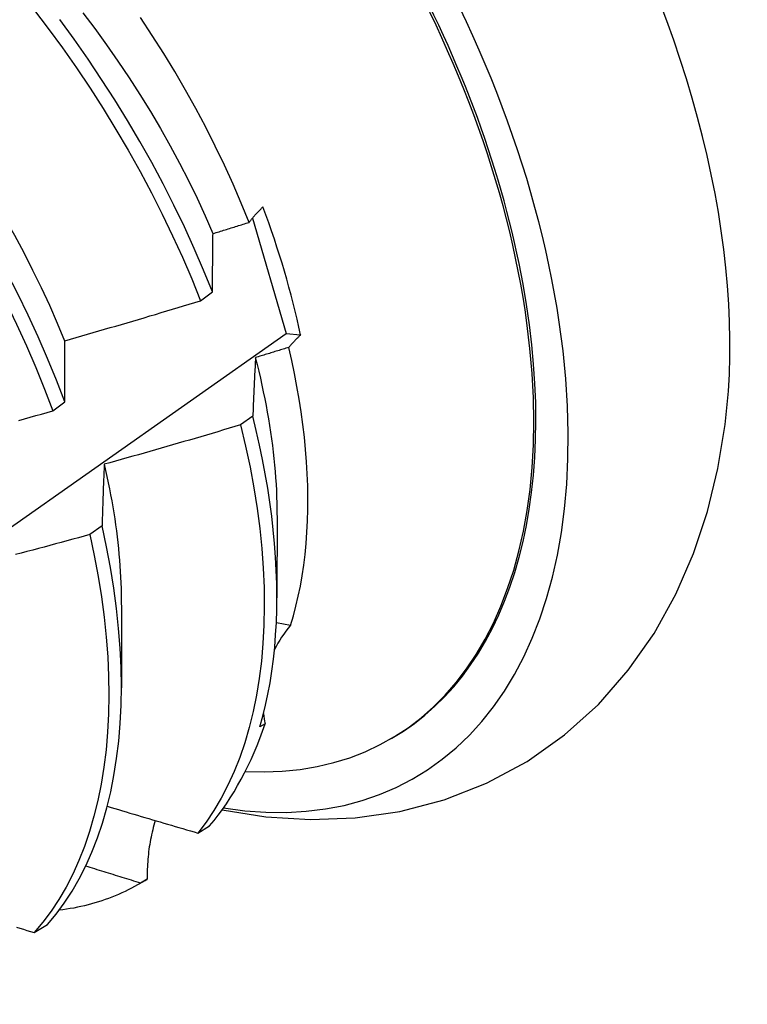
# Model space of a CAD drawing. Header units: inches. Extents: x 172 to 202, y 57.3 to 104.4.
# Tile 13 of 16: x 182.022 to 182.184, y 74.911 to 75.132. Entities that reach past the tile are written whole.
import ezdxf

# ---------------------------------------------------------------- set-up
doc = ezdxf.new("R2010")
doc.units = ezdxf.units.IN
doc.header["$MEASUREMENT"] = 0
doc.layers.add('Visible Edges(ANSI)', color=7, linetype='Continuous', lineweight=25)

msp = doc.modelspace()

# ---------------------------------------------------------------- linework, layer by layer
at = {"layer": 'Visible Edges(ANSI)'}
for p, q in [((182.07358, 75.08731), (182.08114, 75.06155)), ((182.06199, 75.06888), (182.06466, 75.07087)), ((182.08114, 75.06155), (182.08436, 75.06121)), ((182.02894, 75.04422), (182.03161, 75.04621)), ((182.07367, 75.04306), (182.07095, 75.04107)), ((182.07909, 75.02083), (182.07906, 75.00234)), ((182.03994, 75.01851), (182.03721, 75.01653)), ((182.04429, 75.00074), (182.04427, 74.98225)), ((182.08212, 74.99622), (182.07894, 74.99676)), ((182.07643, 74.97418), (182.07528, 74.97352)), ((182.10433, 74.97071), (182.1048, 74.97099)), ((182.06139, 74.94973), (182.06402, 74.95134)), ((182.04826, 74.93834), (182.0496, 74.93912)), ((182.05005, 74.93938), (182.04858, 74.93853)), ((182.02475, 74.92746), (182.02771, 74.92925))]:
    msp.add_line(p, q, dxfattribs=at)
at = {"layer": 'Visible Edges(ANSI)', "flags": 128}
for points in [[(181.97205, 75.13451), (181.97569, 75.13066), (181.97928, 75.12671), (181.98279, 75.12266), (181.98624, 75.11852), (181.98961, 75.1143), (181.99291, 75.10999), (181.99612, 75.1056), (181.99925, 75.10114), (182.00229, 75.09662), (182.00523, 75.09204), (182.00809, 75.0874), (182.01084, 75.08272), (182.01349, 75.07799), (182.01603, 75.07323), (182.01847, 75.06844), (182.02079, 75.06362), (182.02301, 75.05878), (182.0251, 75.05393), (182.02708, 75.04908), (182.02894, 75.04422)], [(182.02461, 75.13413), (182.0279, 75.12982), (182.03111, 75.12543), (182.03423, 75.12097), (182.03726, 75.11644), (182.04021, 75.11186), (182.04305, 75.10722), (182.0458, 75.10253), (182.04844, 75.0978), (182.05098, 75.09304), (182.05341, 75.08824), (182.05573, 75.08342), (182.05793, 75.07858), (182.06002, 75.07374), (182.06199, 75.06888)], [(182.03161, 75.04621), (182.02975, 75.05107), (182.02776, 75.05592), (182.02565, 75.06077), (182.02343, 75.06561), (182.0211, 75.07042), (182.01865, 75.07522), (182.0161, 75.07998), (182.01344, 75.0847), (182.01068, 75.08938), (182.00783, 75.09401), (182.00487, 75.09859), (182.00183, 75.10311), (181.99869, 75.10756), (181.99547, 75.11194), (181.99217, 75.11624), (181.98879, 75.12047), (181.98534, 75.1246), (181.98182, 75.12864), (181.97823, 75.13258)], [(181.98343, 75.13314), (181.98645, 75.13002), (181.98943, 75.12682), (181.99236, 75.12355), (181.99523, 75.1202), (181.99805, 75.11678), (182.0008, 75.11329), (182.0035, 75.10975), (182.00612, 75.10615), (182.00868, 75.10249), (182.01116, 75.09878), (182.01357, 75.09503), (182.0159, 75.09124), (182.01815, 75.0874), (182.02032, 75.08354), (182.02241, 75.07964), (182.02441, 75.07573), (182.02632, 75.07179), (182.02815, 75.06784), (182.02989, 75.06388), (182.03153, 75.05992)], [(182.06466, 75.07087), (182.06268, 75.07573), (182.06058, 75.08058), (182.05837, 75.08541), (182.05604, 75.09023), (182.0536, 75.09502), (182.05105, 75.09979), (182.0484, 75.10451), (182.04565, 75.1092), (182.0428, 75.11383), (182.03985, 75.11841), (182.03681, 75.12293), (182.03368, 75.12739), (182.03046, 75.13177)], [(182.03563, 75.13331), (182.03832, 75.12976), (182.04095, 75.12615), (182.04351, 75.12249), (182.04599, 75.11878), (182.04841, 75.11503), (182.05075, 75.11123), (182.053, 75.1074), (182.05518, 75.10354), (182.05727, 75.09965), (182.05928, 75.09574), (182.06119, 75.09181), (182.06301, 75.08786), (182.06474, 75.08391)], [(182.07285, 75.08641), (182.0711, 75.0907), (182.06926, 75.09497), (182.06732, 75.09923), (182.06528, 75.10347), (182.06315, 75.10768), (182.06093, 75.11186), (182.05863, 75.11601), (182.05623, 75.12013), (182.05375, 75.12421), (182.05119, 75.12824), (182.04855, 75.13223)], [(182.07285, 75.08641), (182.07296, 75.08655), (182.07308, 75.0867), (182.07319, 75.08684), (182.07331, 75.08698), (182.07342, 75.08713), (182.07354, 75.08727), (182.07366, 75.08742), (182.07378, 75.08756), (182.07391, 75.0877), (182.07403, 75.08785), (182.07416, 75.08799), (182.07429, 75.08814), (182.07442, 75.08828), (182.07455, 75.08843), (182.07468, 75.08857), (182.07481, 75.08872), (182.07495, 75.08886), (182.07509, 75.08901), (182.07523, 75.08915), (182.07537, 75.0893), (182.07551, 75.08944), (182.07565, 75.08959), (182.0758, 75.08974), (182.07594, 75.08988)], [(182.06477, 75.0839), (182.06511, 75.084), (182.06544, 75.0841), (182.06578, 75.08421), (182.06612, 75.08431), (182.06646, 75.08442), (182.06679, 75.08452), (182.06713, 75.08463), (182.06747, 75.08473), (182.0678, 75.08483), (182.06814, 75.08494), (182.06848, 75.08504), (182.06881, 75.08515), (182.06915, 75.08525), (182.06949, 75.08536), (182.06982, 75.08546), (182.07016, 75.08557), (182.0705, 75.08567), (182.07083, 75.08578), (182.07117, 75.08588), (182.07151, 75.08599), (182.07184, 75.08609), (182.07218, 75.0862), (182.07252, 75.08631), (182.07285, 75.08641)], [(182.06466, 75.07087), (182.06466, 75.07143), (182.06466, 75.07198), (182.06467, 75.07254), (182.06467, 75.07309), (182.06467, 75.07364), (182.06468, 75.07419), (182.06468, 75.07474), (182.06469, 75.07528), (182.06469, 75.07583), (182.06469, 75.07638), (182.0647, 75.07692), (182.0647, 75.07746), (182.06471, 75.07801), (182.06471, 75.07855), (182.06472, 75.07909), (182.06472, 75.07963), (182.06473, 75.08016), (182.06473, 75.0807), (182.06474, 75.08124), (182.06475, 75.08177), (182.06475, 75.0823), (182.06476, 75.08284), (182.06476, 75.08337), (182.06477, 75.0839)], [(182.03159, 75.05992), (182.03286, 75.06028), (182.03413, 75.06064), (182.0354, 75.061), (182.03667, 75.06137), (182.03794, 75.06173), (182.03921, 75.0621), (182.04048, 75.06247), (182.04175, 75.06284), (182.04301, 75.06321), (182.04428, 75.06358), (182.04555, 75.06395), (182.04682, 75.06432), (182.04808, 75.0647), (182.04935, 75.06507), (182.05062, 75.06545), (182.05188, 75.06582), (182.05315, 75.0662), (182.05441, 75.06658), (182.05568, 75.06696), (182.05694, 75.06734), (182.0582, 75.06773), (182.05947, 75.06811), (182.06073, 75.06849), (182.06199, 75.06888)], [(181.86556, 74.91141), (181.8873, 74.92635), (181.909, 74.94131), (181.93065, 74.95629), (181.95227, 74.97128), (181.97385, 74.98629), (181.99538, 75.00132), (182.01688, 75.01636), (182.03834, 75.03141), (182.05976, 75.04648), (182.08114, 75.06155)], [(182.08436, 75.06121), (182.08424, 75.0611), (182.08412, 75.06098), (182.084, 75.06086), (182.08388, 75.06074), (182.08376, 75.06063), (182.08364, 75.06051), (182.08353, 75.06039), (182.08341, 75.06028), (182.0833, 75.06016), (182.08319, 75.06004), (182.08308, 75.05993), (182.08297, 75.05981), (182.08286, 75.05969), (182.08275, 75.05958), (182.08264, 75.05946), (182.08253, 75.05934), (182.08243, 75.05923), (182.08232, 75.05911), (182.08222, 75.05899), (182.08212, 75.05888), (182.08202, 75.05876), (182.08192, 75.05865), (182.08182, 75.05853), (182.08172, 75.05842)], [(182.03161, 75.04621), (182.03161, 75.0468), (182.03161, 75.04738), (182.03161, 75.04796), (182.0316, 75.04854), (182.0316, 75.04912), (182.0316, 75.0497), (182.0316, 75.05028), (182.0316, 75.05085), (182.03159, 75.05143), (182.03159, 75.052), (182.03159, 75.05257), (182.03159, 75.05314), (182.03159, 75.05372), (182.03159, 75.05428), (182.03159, 75.05485), (182.03159, 75.05542), (182.03159, 75.05599), (182.03159, 75.05655), (182.03159, 75.05712), (182.03159, 75.05768), (182.03159, 75.05824), (182.03159, 75.0588), (182.03159, 75.05936), (182.03159, 75.05992)], [(182.08172, 75.05842), (182.08141, 75.05832), (182.0811, 75.05823), (182.08079, 75.05813), (182.08048, 75.05804), (182.08017, 75.05794), (182.07986, 75.05785), (182.07955, 75.05775), (182.07924, 75.05766), (182.07893, 75.05756), (182.07862, 75.05747), (182.07831, 75.05737), (182.07801, 75.05728), (182.0777, 75.05718), (182.07739, 75.05709), (182.07708, 75.057), (182.07677, 75.0569), (182.07646, 75.05681), (182.07615, 75.05671), (182.07584, 75.05662), (182.07553, 75.05653), (182.07522, 75.05643), (182.07491, 75.05634), (182.0746, 75.05625), (182.07429, 75.05615)], [(182.08212, 74.99622), (182.08275, 74.99834), (182.08332, 75.00051), (182.08384, 75.00273), (182.08431, 75.005), (182.08472, 75.00732), (182.08507, 75.00969), (182.08537, 75.0121), (182.08561, 75.01455), (182.08579, 75.01705), (182.08592, 75.01959), (182.08599, 75.02217), (182.086, 75.02478), (182.08596, 75.02743), (182.08586, 75.03011), (182.0857, 75.03282), (182.08548, 75.03557), (182.08521, 75.03835), (182.08488, 75.04115), (182.08449, 75.04398), (182.08405, 75.04683), (182.08355, 75.0497), (182.08299, 75.05259), (182.08238, 75.05549), (182.08172, 75.05842)], [(182.07429, 75.05615), (182.07426, 75.05562), (182.07423, 75.05508), (182.0742, 75.05455), (182.07417, 75.05401), (182.07415, 75.05347), (182.07412, 75.05294), (182.07409, 75.0524), (182.07406, 75.05186), (182.07404, 75.05131), (182.07401, 75.05077), (182.07399, 75.05023), (182.07396, 75.04968), (182.07393, 75.04914), (182.07391, 75.04859), (182.07388, 75.04804), (182.07386, 75.04749), (182.07384, 75.04694), (182.07381, 75.04639), (182.07379, 75.04584), (182.07376, 75.04528), (182.07374, 75.04473), (182.07372, 75.04417), (182.07369, 75.04362), (182.07367, 75.04306)], [(182.07423, 75.05616), (182.07462, 75.05461), (182.075, 75.05307), (182.07536, 75.05153), (182.07571, 75.04999), (182.07603, 75.04847), (182.07635, 75.04694), (182.07664, 75.04542), (182.07692, 75.04391), (182.07718, 75.04241), (182.07743, 75.04091), (182.07766, 75.03942), (182.07787, 75.03794), (182.07806, 75.03646), (182.07824, 75.035), (182.0784, 75.03354), (182.07855, 75.03209), (182.07868, 75.03065), (182.07879, 75.02922), (182.07888, 75.0278), (182.07895, 75.02638), (182.07901, 75.02498), (182.07905, 75.02359), (182.07908, 75.02221), (182.07908, 75.02084)], [(182.0213, 75.04209), (182.02257, 75.04245), (182.02385, 75.0428), (182.02512, 75.04315), (182.02639, 75.04351), (182.02767, 75.04386), (182.02894, 75.04422)], [(182.07095, 75.04107), (182.06968, 75.04069), (182.06841, 75.04031), (182.06715, 75.03994), (182.06588, 75.03956), (182.06461, 75.03918), (182.06334, 75.03881), (182.06207, 75.03844), (182.0608, 75.03807), (182.05953, 75.03769), (182.05826, 75.03733), (182.05698, 75.03696), (182.05571, 75.03659), (182.05444, 75.03622), (182.05317, 75.03586), (182.05189, 75.03549), (182.05062, 75.03513), (182.04935, 75.03477), (182.04807, 75.03441), (182.0468, 75.03405), (182.04552, 75.03369), (182.04425, 75.03333), (182.04297, 75.03298), (182.0417, 75.03262), (182.04042, 75.03227)], [(182.07095, 75.04107), (182.07207, 75.03634), (182.07306, 75.03164), (182.07392, 75.02699), (182.07464, 75.0224), (182.07523, 75.01786), (182.07569, 75.01339), (182.07601, 75.00899), (182.0762, 75.00466), (182.07625, 75.00041), (182.07617, 74.99625), (182.07595, 74.99218), (182.07561, 74.98821), (182.07512, 74.98434), (182.07451, 74.98057), (182.07376, 74.97692), (182.07289, 74.97338), (182.07188, 74.96996), (182.07075, 74.96666), (182.06949, 74.9635), (182.06811, 74.96046), (182.06661, 74.95757), (182.06499, 74.95481), (182.06325, 74.9522), (182.06139, 74.94973)], [(182.06681, 74.95496), (182.07662, 74.9534), (182.08658, 74.95277), (182.09661, 74.95313), (182.10661, 74.95457), (182.11646, 74.95714), (182.12599, 74.9609), (182.13503, 74.96578), (182.14342, 74.97169), (182.15099, 74.97854), (182.15768, 74.98617), (182.16345, 74.99442), (182.16831, 75.00316), (182.17227, 75.01228), (182.1754, 75.02169), (182.17775, 75.03135), (182.17936, 75.04119)], [(182.07528, 74.97352), (182.07594, 74.9759), (182.07653, 74.97834), (182.07706, 74.98084), (182.07753, 74.98339), (182.07794, 74.98599), (182.07828, 74.98865), (182.07857, 74.99135), (182.07879, 74.99409), (182.07894, 74.99689), (182.07904, 74.99973), (182.07906, 75.00261), (182.07903, 75.00552), (182.07893, 75.00848), (182.07877, 75.01148), (182.07855, 75.01451), (182.07826, 75.01757), (182.0779, 75.02067), (182.07749, 75.02379), (182.07701, 75.02694), (182.07647, 75.03012), (182.07586, 75.03333), (182.07519, 75.03655), (182.07446, 75.03979), (182.07367, 75.04306)], [(182.04042, 75.03227), (182.0404, 75.03171), (182.04038, 75.03114), (182.04035, 75.03058), (182.04033, 75.03002), (182.04031, 75.02945), (182.04029, 75.02888), (182.04027, 75.02832), (182.04024, 75.02775), (182.04022, 75.02718), (182.0402, 75.02661), (182.04018, 75.02604), (182.04016, 75.02546), (182.04014, 75.02489), (182.04012, 75.02432), (182.0401, 75.02374), (182.04009, 75.02316), (182.04007, 75.02258), (182.04005, 75.022), (182.04003, 75.02142), (182.04001, 75.02084), (182.03999, 75.02026), (182.03998, 75.01968), (182.03996, 75.01909), (182.03994, 75.01851)], [(182.0404, 75.03227), (182.04072, 75.03089), (182.04103, 75.02951), (182.04132, 75.02814), (182.04159, 75.02678), (182.04186, 75.02542), (182.04211, 75.02406), (182.04234, 75.02271), (182.04256, 75.02137), (182.04277, 75.02003), (182.04297, 75.0187), (182.04315, 75.01737), (182.04331, 75.01605), (182.04347, 75.01474), (182.0436, 75.01343), (182.04373, 75.01213), (182.04384, 75.01084), (182.04394, 75.00956), (182.04402, 75.00828), (182.04409, 75.00701), (182.04415, 75.00575), (182.04419, 75.00449), (182.04422, 75.00325), (182.04424, 75.00201), (182.04424, 75.00078)], [(182.02771, 74.92925), (182.02966, 74.93159), (182.0315, 74.93408), (182.03323, 74.93671), (182.03483, 74.93948), (182.03632, 74.9424), (182.03768, 74.94545), (182.03892, 74.94863), (182.04004, 74.95195), (182.04103, 74.95538), (182.04188, 74.95894), (182.04261, 74.96261), (182.04321, 74.96639), (182.04367, 74.97027), (182.044, 74.97426), (182.0442, 74.97834), (182.04427, 74.98251), (182.0442, 74.98677), (182.04399, 74.99111), (182.04365, 74.99552), (182.04317, 75), (182.04257, 75.00455), (182.04182, 75.00915), (182.04095, 75.01381), (182.03994, 75.01851)], [(182.03721, 75.01653), (182.03593, 75.01617), (182.03465, 75.01583), (182.03338, 75.01548), (182.0321, 75.01513), (182.03082, 75.01478), (182.02954, 75.01444), (182.02826, 75.01409), (182.02698, 75.01375), (182.0257, 75.01341), (182.02442, 75.01307), (182.02314, 75.01273), (182.02186, 75.01239), (182.02058, 75.01205)], [(182.03721, 75.01653), (182.03821, 75.01183), (182.03907, 75.00718), (182.0398, 75.00258), (182.0404, 74.99804), (182.04087, 74.99356), (182.0412, 74.98915), (182.04139, 74.98482), (182.04145, 74.98057), (182.04138, 74.9764), (182.04117, 74.97233), (182.04083, 74.96835), (182.04036, 74.96447), (182.03975, 74.9607), (182.03901, 74.95704), (182.03814, 74.95349), (182.03715, 74.95007), (182.03602, 74.94676), (182.03477, 74.94359), (182.0334, 74.94055), (182.0319, 74.93764), (182.03029, 74.93488), (182.02856, 74.93226), (182.02671, 74.92978), (182.02475, 74.92746)], [(182.04112, 74.95573), (182.04196, 74.95548), (182.0428, 74.95523), (182.04365, 74.95498), (182.04449, 74.95472), (182.04533, 74.95447), (182.04617, 74.95422), (182.04702, 74.95397), (182.04786, 74.95372), (182.04871, 74.95347), (182.04955, 74.95322), (182.05039, 74.95297), (182.05124, 74.95272), (182.05208, 74.95247), (182.05293, 74.95222), (182.05377, 74.95197), (182.05462, 74.95172), (182.05547, 74.95147), (182.05631, 74.95122), (182.05716, 74.95097), (182.058, 74.95072), (182.05885, 74.95047), (182.0597, 74.95023), (182.06054, 74.94998), (182.06139, 74.94973)], [(182.05186, 74.95253), (182.0517, 74.95201), (182.05155, 74.95149), (182.05141, 74.95097), (182.05127, 74.95044), (182.05114, 74.94991), (182.05102, 74.94937), (182.05091, 74.94883), (182.0508, 74.9483), (182.0507, 74.94775), (182.0506, 74.94721), (182.05052, 74.94666), (182.05044, 74.94611), (182.05037, 74.94556), (182.0503, 74.945), (182.05024, 74.94445), (182.05019, 74.94389), (182.05015, 74.94333), (182.05011, 74.94277), (182.05008, 74.94221), (182.05006, 74.94165), (182.05005, 74.94108), (182.05004, 74.94051), (182.05004, 74.93995), (182.05005, 74.93938)], [(182.04858, 74.93853), (182.04807, 74.93869), (182.04755, 74.93884), (182.04704, 74.939), (182.04653, 74.93916), (182.04602, 74.93932), (182.0455, 74.93948), (182.04499, 74.93963), (182.04448, 74.93979), (182.04397, 74.93995), (182.04345, 74.94011), (182.04294, 74.94027), (182.04243, 74.94043), (182.04192, 74.94059), (182.04141, 74.94074), (182.04089, 74.9409), (182.04038, 74.94106), (182.03987, 74.94122), (182.03936, 74.94138), (182.03885, 74.94154), (182.03834, 74.9417), (182.03783, 74.94186), (182.03731, 74.94202), (182.0368, 74.94218), (182.03629, 74.94234)], [(182.04858, 74.93853), (182.04789, 74.93813), (182.0472, 74.93775), (182.0465, 74.93738), (182.04579, 74.93702), (182.04508, 74.93667), (182.04436, 74.93634), (182.04363, 74.93602), (182.0429, 74.93571), (182.04216, 74.93541), (182.04141, 74.93512), (182.04066, 74.93485), (182.0399, 74.93459), (182.03914, 74.93434), (182.03836, 74.93411), (182.03759, 74.93389), (182.0368, 74.93368), (182.03601, 74.93348), (182.03522, 74.9333), (182.03442, 74.93312), (182.03361, 74.93296), (182.0328, 74.93282), (182.03198, 74.93268), (182.03116, 74.93256), (182.03033, 74.93245)], [(182.02077, 74.92868), (182.02156, 74.92844), (182.02236, 74.92819), (182.02315, 74.92795), (182.02395, 74.9277), (182.02475, 74.92746)]]:
    msp.add_lwpolyline(points, dxfattribs=at)
at = {"layer": 'Visible Edges(ANSI)'}
for centre, major_axis, ratio, start_param, end_param in [((182.02705, 75.10566), (0.08287, -0.14354), 0.57735, 5.846554, 9.93506), ((182.06324, 75.12656), (-0.08287, 0.14354), 0.57735, 3.791126, 5.633652), ((182.02705, 75.10566), (0.07776, -0.13468), 0.57735, 0, 3.141593), ((182.02657, 75.10539), (-0.07776, 0.13468), 0.57735, 2.781963, 6.718398), ((181.99123, 75.08498), (0.06837, -0.11842), 0.57735, 1.057434, 1.288289), ((182.12201, 74.97262), (-0.04478, 0.01505), 0.727504, 5.998018, 6.185428), ((182.12201, 74.97262), (-0.04478, 0.01505), 0.727504, 0.3252, 0.389139), ((181.97184, 75.07379), (0.07776, -0.13468), 0.57735, 0.208671, 0.471239), ((181.97184, 75.07379), (0.07776, -0.13468), 0.57735, 0, 0.005792)]:
    msp.add_ellipse(centre, major_axis=major_axis, ratio=ratio, start_param=start_param, end_param=end_param, dxfattribs=at)

doc.saveas('drawing.dxf')
